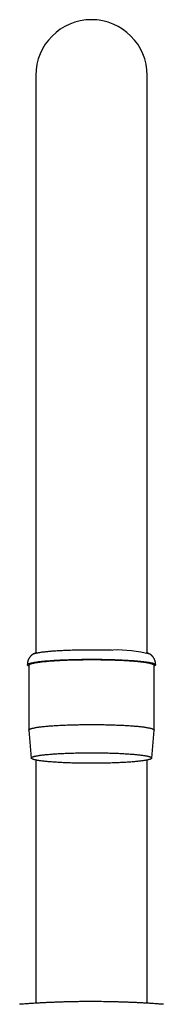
# Model space of a CAD drawing. Header units: millimetres. Extents: x 8 to 821, y 12 to 831.
# Tile 18 of 19: x 413 to 439, y 655 to 831. Entities that reach past the tile are written whole.
import ezdxf

# ---------------------------------------------------------------- set-up
doc = ezdxf.new("R2010")
doc.units = ezdxf.units.MM

msp = doc.modelspace()

# ---------------------------------------------------------------- linework, layer by layer
at = {"color": 7, "linetype": 'Continuous', "lineweight": 30}
for p, q in [((416, 820.76), (416, 717.45)), ((436, 717.45), (436, 820.76)), ((416.13, 717.52), (415.58, 717.23)), ((436.42, 717.23), (435.87, 717.52)), ((414.76, 715.18), (414.76, 703.62)), ((437.24, 703.62), (437.24, 715.18)), ((414.76, 703.61), (415.2, 698.6)), ((436.8, 698.6), (437.24, 703.61)), ((416, 698.25), (416, 654.72)), ((436, 654.72), (436, 698.25))]:
    msp.add_line(p, q, dxfattribs=at)
at = {"color": 7, "linetype": 'Continuous', "lineweight": 30, "flags": 128}
for points in [[(415.54, 717.21), (415.58, 717.23), (415.62, 717.25), (415.68, 717.28), (415.74, 717.3), (415.81, 717.32), (415.89, 717.35), (415.97, 717.37), (416.06, 717.39), (416.16, 717.42), (416.26, 717.44), (416.37, 717.46), (416.49, 717.48), (416.61, 717.5), (416.74, 717.52), (416.88, 717.55), (417.02, 717.57), (417.17, 717.59), (417.32, 717.61), (417.49, 717.63), (417.65, 717.64), (417.82, 717.66), (418, 717.68), (418.18, 717.7), (418.37, 717.72), (418.57, 717.74), (418.77, 717.75), (418.97, 717.77), (419.18, 717.78), (419.39, 717.8), (419.61, 717.81), (419.83, 717.83), (420.06, 717.84), (420.29, 717.86), (420.52, 717.87), (420.76, 717.88), (421, 717.89), (421.25, 717.9), (421.5, 717.91), (421.75, 717.92), (422, 717.93), (422.26, 717.94), (422.52, 717.95), (422.78, 717.96), (423.05, 717.96), (423.32, 717.97), (423.58, 717.98), (423.85, 717.98), (424.12, 717.99), (424.4, 717.99), (424.67, 717.99), (424.95, 718), (425.22, 718), (425.5, 718), (425.77, 718), (426.05, 718), (426.33, 718), (426.6, 718), (426.88, 718), (427.15, 718), (427.43, 717.99), (427.7, 717.99), (427.97, 717.99), (428.25, 717.98), (428.51, 717.98), (428.78, 717.97), (429.05, 717.96), (429.31, 717.96), (429.57, 717.95), (429.83, 717.94)], [(414.76, 715.07), (414.74, 715.08), (414.69, 715.11), (414.64, 715.13), (414.59, 715.16), (414.56, 715.19), (414.53, 715.21), (414.52, 715.24), (414.51, 715.27), (414.5, 715.29), (414.51, 715.32), (414.52, 715.34), (414.54, 715.37), (414.57, 715.4), (414.61, 715.42), (414.65, 715.45), (414.71, 715.47), (414.77, 715.5), (414.83, 715.53), (414.91, 715.55), (414.99, 715.58), (415.08, 715.6), (415.18, 715.63), (415.29, 715.65), (415.4, 715.67), (415.52, 715.7), (415.65, 715.72), (415.78, 715.75), (415.92, 715.77), (416.07, 715.79), (416.23, 715.81), (416.39, 715.84), (416.56, 715.86), (416.73, 715.88), (416.91, 715.9), (417.1, 715.92), (417.29, 715.94), (417.49, 715.96), (417.7, 715.98), (417.91, 716), (418.13, 716.02), (418.35, 716.03), (418.58, 716.05), (418.81, 716.07), (419.04, 716.08), (419.29, 716.1), (419.53, 716.12), (419.78, 716.13), (420.04, 716.14), (420.3, 716.16), (420.56, 716.17), (420.83, 716.18), (421.1, 716.19), (421.37, 716.2), (421.65, 716.21), (421.93, 716.22), (422.21, 716.23), (422.5, 716.24), (422.79, 716.25), (423.08, 716.26), (423.37, 716.26), (423.66, 716.27), (423.96, 716.27), (424.26, 716.28), (424.55, 716.28), (424.85, 716.28), (425.15, 716.29), (425.45, 716.29), (425.75, 716.29), (426.06, 716.29), (426.36, 716.29), (426.66, 716.29), (426.96, 716.29), (427.26, 716.28), (427.56, 716.28), (427.85, 716.28), (428.15, 716.27), (428.44, 716.27), (428.74, 716.26), (429.03, 716.25), (429.32, 716.25), (429.61, 716.24), (429.89, 716.23), (430.17, 716.22)], [(430.22, 716.09), (429.94, 716.1), (429.67, 716.11), (429.39, 716.12), (429.11, 716.13), (428.82, 716.13), (428.54, 716.14), (428.25, 716.14), (427.96, 716.15), (427.67, 716.15), (427.38, 716.16), (427.09, 716.16), (426.79, 716.16), (426.5, 716.16), (426.21, 716.16), (425.91, 716.16), (425.62, 716.16), (425.32, 716.16), (425.03, 716.16), (424.74, 716.16), (424.45, 716.15), (424.15, 716.15), (423.87, 716.15), (423.58, 716.14), (423.29, 716.14), (423.01, 716.13), (422.72, 716.12), (422.44, 716.11), (422.17, 716.11), (421.89, 716.1), (421.62, 716.09), (421.35, 716.08), (421.08, 716.07), (420.82, 716.05), (420.56, 716.04), (420.31, 716.03), (420.05, 716.02), (419.81, 716), (419.56, 715.99), (419.32, 715.97), (419.09, 715.96), (418.86, 715.94), (418.64, 715.92), (418.42, 715.91), (418.2, 715.89), (417.99, 715.87), (417.79, 715.85), (417.59, 715.83), (417.4, 715.82), (417.21, 715.8), (417.03, 715.77), (416.86, 715.75), (416.69, 715.73), (416.53, 715.71), (416.37, 715.69), (416.23, 715.67), (416.08, 715.65), (415.95, 715.62), (415.82, 715.6), (415.7, 715.58), (415.59, 715.55), (415.48, 715.53), (415.38, 715.5), (415.29, 715.48), (415.2, 715.46), (415.12, 715.43), (415.05, 715.41), (414.99, 715.38), (414.94, 715.36), (414.89, 715.33), (414.85, 715.31), (414.82, 715.28), (414.79, 715.25), (414.78, 715.23), (414.77, 715.2), (414.76, 715.18)], [(430.17, 716.22), (430.45, 716.21), (430.73, 716.2), (431, 716.19), (431.27, 716.18), (431.53, 716.16), (431.8, 716.15), (432.05, 716.14), (432.31, 716.12), (432.56, 716.11), (432.8, 716.09), (433.04, 716.08), (433.28, 716.06), (433.51, 716.05), (433.73, 716.03), (433.95, 716.01), (434.17, 715.99), (434.38, 715.97), (434.58, 715.95), (434.78, 715.93), (434.97, 715.91), (435.15, 715.89), (435.33, 715.87), (435.51, 715.85), (435.67, 715.83), (435.83, 715.81), (435.98, 715.78), (436.13, 715.76), (436.27, 715.74), (436.4, 715.71), (436.53, 715.69), (436.64, 715.67), (436.75, 715.64), (436.86, 715.62), (436.95, 715.59), (437.04, 715.57), (437.12, 715.54), (437.19, 715.52), (437.26, 715.49), (437.31, 715.46), (437.36, 715.44), (437.41, 715.41), (437.44, 715.39), (437.47, 715.36), (437.48, 715.33), (437.49, 715.31), (437.5, 715.28), (437.49, 715.26), (437.48, 715.23), (437.46, 715.2), (437.43, 715.18), (437.39, 715.15), (437.35, 715.13), (437.29, 715.1), (437.24, 715.07)], [(437.24, 715.18), (437.24, 715.19), (437.23, 715.22), (437.22, 715.24), (437.19, 715.27), (437.16, 715.3), (437.13, 715.32), (437.08, 715.35), (437.03, 715.37), (436.97, 715.4), (436.9, 715.42), (436.83, 715.45), (436.75, 715.47), (436.66, 715.49), (436.56, 715.52), (436.46, 715.54), (436.35, 715.57), (436.23, 715.59), (436.1, 715.61), (435.97, 715.64), (435.83, 715.66), (435.69, 715.68), (435.53, 715.7), (435.37, 715.72), (435.21, 715.75), (435.04, 715.77), (434.86, 715.79), (434.68, 715.81), (434.49, 715.83), (434.29, 715.85), (434.09, 715.86), (433.88, 715.88), (433.67, 715.9), (433.45, 715.92), (433.23, 715.93), (433, 715.95), (432.77, 715.97), (432.53, 715.98), (432.29, 716), (432.04, 716.01), (431.79, 716.02), (431.54, 716.04), (431.28, 716.05), (431.02, 716.06), (430.76, 716.07), (430.49, 716.08), (430.22, 716.09)], [(414.76, 703.61), (414.77, 703.63), (414.78, 703.66), (414.79, 703.69), (414.82, 703.71), (414.85, 703.74), (414.89, 703.76), (414.94, 703.79), (414.99, 703.81), (415.05, 703.84), (415.12, 703.86), (415.2, 703.89), (415.29, 703.91), (415.38, 703.94), (415.48, 703.96), (415.59, 703.98), (415.7, 704.01), (415.82, 704.03), (415.95, 704.05), (416.08, 704.08), (416.23, 704.1), (416.37, 704.12), (416.53, 704.14), (416.69, 704.16), (416.86, 704.19), (417.03, 704.21), (417.21, 704.23), (417.4, 704.25), (417.59, 704.27), (417.79, 704.28), (417.99, 704.3), (418.2, 704.32), (418.42, 704.34), (418.64, 704.36), (418.86, 704.37), (419.09, 704.39), (419.32, 704.4), (419.56, 704.42), (419.81, 704.43), (420.05, 704.45), (420.31, 704.46), (420.56, 704.47), (420.82, 704.49), (421.08, 704.5), (421.35, 704.51), (421.62, 704.52), (421.89, 704.53), (422.17, 704.54), (422.44, 704.55), (422.72, 704.55), (423.01, 704.56), (423.29, 704.57), (423.58, 704.57), (423.87, 704.58), (424.15, 704.58), (424.45, 704.59), (424.74, 704.59), (425.03, 704.59), (425.32, 704.59), (425.62, 704.59), (425.91, 704.6), (426.21, 704.6), (426.5, 704.59), (426.79, 704.59), (427.09, 704.59), (427.38, 704.59), (427.67, 704.58), (427.96, 704.58), (428.25, 704.58), (428.54, 704.57), (428.82, 704.56), (429.11, 704.56), (429.39, 704.55), (429.67, 704.54), (429.94, 704.53), (430.22, 704.52), (430.49, 704.51), (430.76, 704.5), (431.02, 704.49), (431.28, 704.48), (431.54, 704.47), (431.79, 704.46), (432.04, 704.44), (432.29, 704.43), (432.53, 704.41), (432.77, 704.4), (433, 704.38), (433.23, 704.37), (433.45, 704.35), (433.67, 704.33), (433.88, 704.31), (434.09, 704.3), (434.29, 704.28), (434.49, 704.26), (434.68, 704.24), (434.86, 704.22), (435.04, 704.2), (435.21, 704.18), (435.37, 704.16), (435.53, 704.13), (435.69, 704.11), (435.83, 704.09), (435.97, 704.07), (436.1, 704.04), (436.23, 704.02), (436.35, 704), (436.46, 703.97), (436.56, 703.95), (436.66, 703.93), (436.75, 703.9), (436.83, 703.88), (436.9, 703.85), (436.97, 703.83), (437.03, 703.8), (437.08, 703.78), (437.13, 703.75), (437.16, 703.73), (437.19, 703.7), (437.22, 703.68), (437.23, 703.65), (437.24, 703.62), (437.24, 703.61)], [(421.95, 697.73), (421.69, 697.74), (421.43, 697.75), (421.17, 697.76), (420.92, 697.77), (420.67, 697.78), (420.43, 697.8), (420.19, 697.81), (419.95, 697.82), (419.72, 697.84), (419.49, 697.85), (419.27, 697.87), (419.05, 697.88), (418.84, 697.9), (418.63, 697.92), (418.42, 697.93), (418.23, 697.95), (418.03, 697.97), (417.84, 697.99), (417.66, 698.01), (417.48, 698.02), (417.31, 698.04), (417.15, 698.06), (416.99, 698.08), (416.84, 698.11), (416.69, 698.13), (416.55, 698.15), (416.42, 698.17), (416.29, 698.19), (416.17, 698.21), (416.06, 698.24), (415.95, 698.26), (415.85, 698.28), (415.76, 698.31), (415.67, 698.33), (415.59, 698.35), (415.52, 698.38), (415.46, 698.4), (415.4, 698.42), (415.35, 698.45), (415.3, 698.47), (415.27, 698.5), (415.24, 698.52), (415.22, 698.55), (415.21, 698.57), (415.2, 698.6), (415.2, 698.62), (415.21, 698.65), (415.23, 698.67), (415.25, 698.69), (415.28, 698.72), (415.32, 698.74), (415.37, 698.77), (415.42, 698.79), (415.48, 698.82), (415.55, 698.84), (415.62, 698.86), (415.7, 698.89), (415.79, 698.91), (415.89, 698.93), (415.99, 698.96), (416.1, 698.98), (416.22, 699), (416.34, 699.02), (416.47, 699.05), (416.61, 699.07), (416.75, 699.09), (416.9, 699.11), (417.05, 699.13), (417.21, 699.15), (417.38, 699.17), (417.55, 699.19), (417.73, 699.21), (417.92, 699.23), (418.11, 699.25), (418.3, 699.26), (418.5, 699.28), (418.71, 699.3), (418.92, 699.31), (419.14, 699.33), (419.36, 699.35), (419.58, 699.36), (419.81, 699.37), (420.05, 699.39), (420.28, 699.4), (420.53, 699.41), (420.77, 699.43), (421.02, 699.44), (421.27, 699.45), (421.53, 699.46), (421.79, 699.47), (422.05, 699.48), (422.31, 699.49), (422.58, 699.5), (422.85, 699.5), (423.12, 699.51), (423.4, 699.52), (423.67, 699.52), (423.95, 699.53), (424.23, 699.53), (424.51, 699.54), (424.79, 699.54), (425.07, 699.54), (425.35, 699.54), (425.63, 699.54), (425.91, 699.54), (426.2, 699.54), (426.48, 699.54), (426.76, 699.54), (427.04, 699.54), (427.32, 699.54), (427.6, 699.53), (427.88, 699.53), (428.16, 699.53), (428.44, 699.52), (428.71, 699.51), (428.99, 699.51), (429.26, 699.5), (429.52, 699.49), (429.79, 699.48), (430.05, 699.48), (430.31, 699.47), (430.57, 699.46), (430.83, 699.45), (431.08, 699.43), (431.33, 699.42), (431.57, 699.41), (431.81, 699.4), (432.05, 699.38), (432.28, 699.37), (432.51, 699.35), (432.73, 699.34), (432.95, 699.32), (433.16, 699.31), (433.37, 699.29), (433.58, 699.27), (433.77, 699.26), (433.97, 699.24), (434.16, 699.22), (434.34, 699.2), (434.52, 699.18), (434.69, 699.16), (434.85, 699.14), (435.01, 699.12), (435.16, 699.1), (435.31, 699.08), (435.45, 699.06), (435.58, 699.04), (435.71, 699.02), (435.83, 698.99), (435.94, 698.97), (436.05, 698.95), (436.15, 698.92), (436.24, 698.9), (436.33, 698.88), (436.41, 698.85), (436.48, 698.83), (436.54, 698.81), (436.6, 698.78), (436.65, 698.76), (436.7, 698.73), (436.73, 698.71), (436.76, 698.68), (436.78, 698.66), (436.79, 698.64), (436.8, 698.61), (436.8, 698.59), (436.79, 698.56), (436.77, 698.54), (436.75, 698.51), (436.72, 698.49), (436.68, 698.46), (436.63, 698.44), (436.58, 698.41), (436.52, 698.39), (436.45, 698.37), (436.38, 698.34), (436.3, 698.32), (436.21, 698.3), (436.11, 698.27), (436.01, 698.25), (435.9, 698.23), (435.78, 698.2), (435.66, 698.18), (435.53, 698.16), (435.39, 698.14), (435.25, 698.12), (435.1, 698.1), (434.95, 698.08), (434.79, 698.06), (434.62, 698.04), (434.45, 698.02), (434.27, 698), (434.08, 697.98), (433.89, 697.96), (433.7, 697.94), (433.5, 697.93), (433.29, 697.91), (433.08, 697.89), (432.86, 697.88), (432.64, 697.86), (432.42, 697.85), (432.19, 697.83), (431.95, 697.82), (431.72, 697.8), (431.47, 697.79), (431.23, 697.78), (430.98, 697.77), (430.73, 697.76), (430.47, 697.75), (430.21, 697.74), (429.95, 697.73), (429.69, 697.72), (429.42, 697.71), (429.15, 697.7), (428.88, 697.7), (428.6, 697.69), (428.33, 697.68), (428.05, 697.68), (427.77, 697.67), (427.49, 697.67), (427.21, 697.67), (426.93, 697.67), (426.65, 697.66), (426.37, 697.66), (426.09, 697.66), (425.8, 697.66), (425.52, 697.66), (425.24, 697.66), (424.96, 697.67), (424.68, 697.67), (424.4, 697.67), (424.12, 697.68), (423.84, 697.68), (423.56, 697.69), (423.29, 697.69), (423.01, 697.7), (422.74, 697.71), (422.48, 697.71), (422.21, 697.72), (421.95, 697.73)]]:
    msp.add_lwpolyline(points, dxfattribs=at)
at = {"color": 7, "linetype": 'Continuous', "lineweight": 30}
for centre, radius, start, end in [((426, 820.76), 10, 0, 180), ((430.51, 693.6), 24.35, 75.8543, 91.5887)]:
    msp.add_arc(centre, radius, start, end, dxfattribs=at)
for points, knots in [([(416.11, 717.51), (416.11, 717.51), (416.13, 717.52), (416.14, 717.53), (416.15, 717.53)], [0, 0, 0, 0, 0.540117, 1, 1, 1, 1]), ([(415.54, 717.21), (415.54, 717.21), (415.52, 717.2), (415.48, 717.17), (415.43, 717.14), (415.37, 717.09), (415.31, 717.05), (415.26, 717), (415.2, 716.95), (415.14, 716.9), (415.08, 716.84), (415.03, 716.78), (414.98, 716.72), (414.92, 716.65), (414.87, 716.58), (414.83, 716.51), (414.78, 716.44), (414.74, 716.36), (414.7, 716.28), (414.66, 716.2), (414.63, 716.12), (414.6, 716.03), (414.58, 715.95), (414.55, 715.86), (414.53, 715.77), (414.52, 715.69), (414.51, 715.6), (414.5, 715.51), (414.5, 715.42), (414.5, 715.35), (414.5, 715.3), (414.5, 715.28)], [0, 0, 0, 0, 0.0035013, 0.0398215, 0.0752658, 0.1100177, 0.1480268, 0.1855351, 0.2226208, 0.2594208, 0.2960419, 0.3325621, 0.3690334, 0.4054836, 0.4419183, 0.4783392, 0.5147375, 0.5510978, 0.5874021, 0.6236323, 0.6597713, 0.6958044, 0.7317226, 0.7675202, 0.8031945, 0.8387451, 0.8741738, 0.9094838, 0.9446795, 0.979766, 1, 1, 1, 1]), ([(437.5, 715.28), (437.5, 715.29), (437.5, 715.34), (437.5, 715.41), (437.5, 715.5), (437.49, 715.58), (437.48, 715.67), (437.47, 715.76), (437.45, 715.84), (437.43, 715.93), (437.41, 716.01), (437.38, 716.09), (437.35, 716.17), (437.32, 716.25), (437.28, 716.32), (437.24, 716.39), (437.2, 716.47), (437.16, 716.53), (437.11, 716.6), (437.07, 716.66), (437.02, 716.72), (436.97, 716.78), (436.92, 716.84), (436.87, 716.89), (436.81, 716.94), (436.76, 716.99), (436.71, 717.03), (436.65, 717.08), (436.6, 717.12), (436.54, 717.15), (436.5, 717.19), (436.47, 717.2), (436.46, 717.21)], [0, 0, 0, 0, 0.015248, 0.050349, 0.085344, 0.120236, 0.155033, 0.189738, 0.224358, 0.258896, 0.293359, 0.327748, 0.362067, 0.396317, 0.430498, 0.46461, 0.49865, 0.532617, 0.566512, 0.600339, 0.634108, 0.667835, 0.701544, 0.735266, 0.769045, 0.802943, 0.83704, 0.871433, 0.906238, 0.941592, 0.977655, 1, 1, 1, 1]), ([(426, 655.01), (425.81, 655.01), (425.38, 655.01), (424.71, 655.01), (424, 655), (423.27, 654.99), (422.53, 654.98), (421.78, 654.96), (421.03, 654.94), (420.3, 654.91), (419.58, 654.89), (418.84, 654.86), (418.1, 654.83), (417.34, 654.79), (416.58, 654.75), (415.8, 654.71), (415.01, 654.66), (414.22, 654.6), (413.58, 654.56), (413.21, 654.53), (413.11, 654.52)], [0, 0, 0, 0, 0.045289, 0.100006, 0.155645, 0.212212, 0.269713, 0.328151, 0.387532, 0.442796, 0.498858, 0.555721, 0.613388, 0.67186, 0.73114, 0.791229, 0.852129, 0.913842, 0.976368, 1, 1, 1, 1]), ([(438.9, 654.52), (438.87, 654.53), (438.55, 654.55), (437.97, 654.59), (437.15, 654.65), (436.36, 654.7), (435.58, 654.74), (434.82, 654.78), (434.06, 654.82), (433.32, 654.85), (432.58, 654.88), (431.86, 654.91), (431.15, 654.93), (430.44, 654.95), (429.75, 654.97), (429.08, 654.98), (428.44, 654.99), (427.82, 655), (427.2, 655.01), (426.6, 655.01), (426.2, 655.01), (426, 655.01)], [0, 0, 0, 0, 0.0060149, 0.074208, 0.1358715, 0.1967263, 0.2567736, 0.3160151, 0.3744525, 0.4320877, 0.488923, 0.5449607, 0.6002035, 0.6546543, 0.7083161, 0.7611922, 0.8103306, 0.858777, 0.9065349, 0.9536079, 1, 1, 1, 1])]:
    msp.add_open_spline(points, degree=3, knots=knots, dxfattribs=at)

doc.saveas('drawing.dxf')
